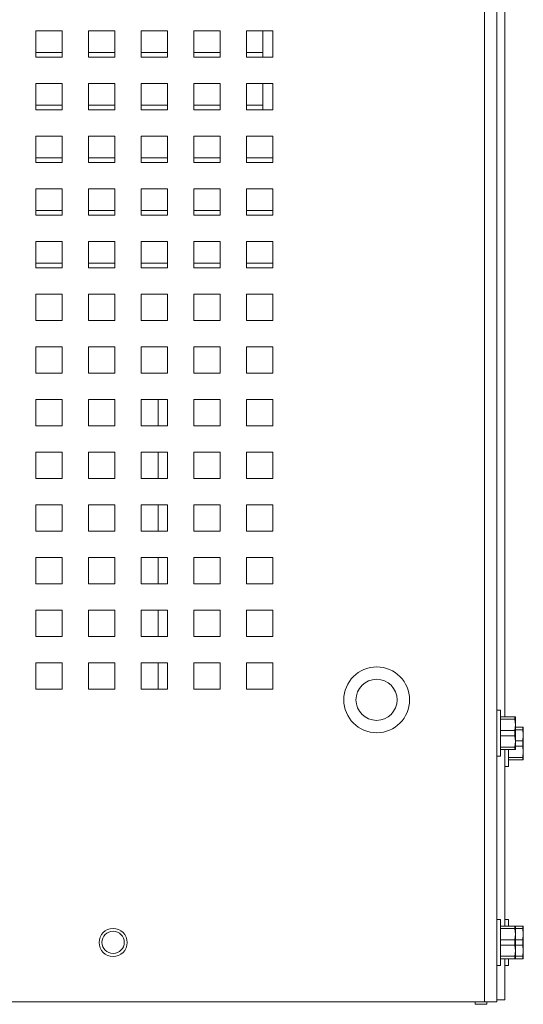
# Model space of a CAD drawing. Header units: inches. Extents: x 1 to 109, y 1 to 85.
# Tile 16 of 68: x 59.34 to 62.52, y 11.06 to 17.29. Entities that reach past the tile are written whole.
import ezdxf

# ---------------------------------------------------------------- set-up
doc = ezdxf.new("R2010")
doc.units = ezdxf.units.IN
doc.header["$MEASUREMENT"] = 0

msp = doc.modelspace()

# ---------------------------------------------------------------- linework, layer by layer
at = {"color": 7, "linetype": 'Continuous', "lineweight": 15, "ltscale": 5}
for p, q in [((62.3554, 24.3069), (62.3554, 11.0777)), ((62.2765, 11.0777), (62.2765, 24.2902)), ((62.4052, 12.8817), (62.4052, 17.9925)), ((59.6054, 17.2235), (59.4387, 17.2235)), ((59.4387, 17.2235), (59.4387, 17.0569)), ((59.6054, 17.0569), (59.6054, 17.2235)), ((59.9387, 17.2235), (59.7721, 17.2235)), ((59.7721, 17.2235), (59.7721, 17.0569)), ((59.9387, 17.0569), (59.9387, 17.2235)), ((60.2721, 17.2235), (60.1054, 17.2235)), ((60.1054, 17.2235), (60.1054, 17.0569)), ((60.2721, 17.0569), (60.2721, 17.2235)), ((60.6054, 17.2235), (60.4387, 17.2235)), ((60.4387, 17.2235), (60.4387, 17.0569)), ((60.6054, 17.0569), (60.6054, 17.2235)), ((60.9387, 17.2235), (60.7721, 17.2235)), ((60.7721, 17.2235), (60.7721, 17.0569)), ((60.8744, 17.2235), (60.8744, 17.0569)), ((60.9387, 17.0569), (60.9387, 17.2235)), ((59.6054, 17.086), (59.4389, 17.086)), ((59.4389, 17.086), (59.4389, 17.0569)), ((59.9387, 17.086), (59.7722, 17.086)), ((59.7722, 17.086), (59.7722, 17.0569)), ((60.2721, 17.086), (60.1056, 17.086)), ((60.1056, 17.086), (60.1056, 17.0569)), ((60.6054, 17.086), (60.4389, 17.086)), ((60.4389, 17.086), (60.4389, 17.0569)), ((60.8744, 17.086), (60.7722, 17.086)), ((60.7722, 17.086), (60.7722, 17.0569)), ((59.4387, 17.0569), (59.6054, 17.0569)), ((59.7721, 17.0569), (59.9387, 17.0569)), ((60.1054, 17.0569), (60.2721, 17.0569)), ((60.4387, 17.0569), (60.6054, 17.0569)), ((60.7721, 17.0569), (60.9387, 17.0569)), ((59.6054, 16.8902), (59.4387, 16.8902)), ((59.4387, 16.8902), (59.4387, 16.7235)), ((59.6054, 16.7235), (59.6054, 16.8902)), ((59.9387, 16.8902), (59.7721, 16.8902)), ((59.7721, 16.8902), (59.7721, 16.7235)), ((59.9387, 16.7235), (59.9387, 16.8902)), ((60.2721, 16.8902), (60.1054, 16.8902)), ((60.1054, 16.8902), (60.1054, 16.7235)), ((60.2721, 16.7235), (60.2721, 16.8902)), ((60.6054, 16.8902), (60.4387, 16.8902)), ((60.4387, 16.8902), (60.4387, 16.7235)), ((60.6054, 16.7235), (60.6054, 16.8902)), ((60.9387, 16.8902), (60.7721, 16.8902)), ((60.7721, 16.8902), (60.7721, 16.7235)), ((60.8744, 16.8902), (60.8744, 16.7235)), ((60.9387, 16.7235), (60.9387, 16.8902)), ((59.4387, 16.7235), (59.6054, 16.7235)), ((59.6054, 16.7527), (59.4389, 16.7527)), ((59.4389, 16.7527), (59.4389, 16.7235)), ((59.7721, 16.7235), (59.9387, 16.7235)), ((59.9387, 16.7527), (59.7722, 16.7527)), ((59.7722, 16.7527), (59.7722, 16.7235)), ((60.1054, 16.7235), (60.2721, 16.7235)), ((60.2721, 16.7527), (60.1056, 16.7527)), ((60.1056, 16.7527), (60.1056, 16.7235)), ((60.4387, 16.7235), (60.6054, 16.7235)), ((60.6054, 16.7527), (60.4389, 16.7527)), ((60.4389, 16.7527), (60.4389, 16.7235)), ((60.7721, 16.7235), (60.9387, 16.7235)), ((60.8744, 16.7527), (60.7722, 16.7527)), ((60.7722, 16.7527), (60.7722, 16.7235)), ((59.6054, 16.5569), (59.4387, 16.5569)), ((59.4387, 16.5569), (59.4387, 16.3902)), ((59.6054, 16.3902), (59.6054, 16.5569)), ((59.9387, 16.5569), (59.7721, 16.5569)), ((59.7721, 16.5569), (59.7721, 16.3902)), ((59.9387, 16.3902), (59.9387, 16.5569)), ((60.2721, 16.5569), (60.1054, 16.5569)), ((60.1054, 16.5569), (60.1054, 16.3902)), ((60.2721, 16.3902), (60.2721, 16.5569)), ((60.6054, 16.5569), (60.4387, 16.5569)), ((60.4387, 16.5569), (60.4387, 16.3902)), ((60.6054, 16.3902), (60.6054, 16.5569)), ((60.9387, 16.5569), (60.7721, 16.5569)), ((60.7721, 16.5569), (60.7721, 16.3902)), ((60.9387, 16.3902), (60.9387, 16.5569)), ((59.6054, 16.4194), (59.4389, 16.4194)), ((59.4389, 16.4194), (59.4389, 16.3902)), ((59.9387, 16.4194), (59.7722, 16.4194)), ((59.7722, 16.4194), (59.7722, 16.3902)), ((60.2721, 16.4194), (60.1056, 16.4194)), ((60.1056, 16.4194), (60.1056, 16.3902)), ((60.6054, 16.4194), (60.4389, 16.4194)), ((60.4389, 16.4194), (60.4389, 16.3902)), ((60.9387, 16.4194), (60.7722, 16.4194)), ((60.7722, 16.4194), (60.7722, 16.3902)), ((59.4387, 16.3902), (59.6054, 16.3902)), ((59.7721, 16.3902), (59.9387, 16.3902)), ((60.1054, 16.3902), (60.2721, 16.3902)), ((60.4387, 16.3902), (60.6054, 16.3902)), ((60.7721, 16.3902), (60.9387, 16.3902)), ((59.6054, 16.2235), (59.4387, 16.2235)), ((59.4387, 16.2235), (59.4387, 16.0569)), ((59.6054, 16.0569), (59.6054, 16.2235)), ((59.9387, 16.2235), (59.7721, 16.2235)), ((59.7721, 16.2235), (59.7721, 16.0569)), ((59.9387, 16.0569), (59.9387, 16.2235)), ((60.2721, 16.2235), (60.1054, 16.2235)), ((60.1054, 16.2235), (60.1054, 16.0569)), ((60.2721, 16.0569), (60.2721, 16.2235)), ((60.6054, 16.2235), (60.4387, 16.2235)), ((60.4387, 16.2235), (60.4387, 16.0569)), ((60.6054, 16.0569), (60.6054, 16.2235)), ((60.9387, 16.2235), (60.7721, 16.2235)), ((60.7721, 16.2235), (60.7721, 16.0569)), ((60.9387, 16.0569), (60.9387, 16.2235)), ((59.6054, 16.086), (59.4389, 16.086)), ((59.4389, 16.086), (59.4389, 16.0569)), ((59.9387, 16.086), (59.7722, 16.086)), ((59.7722, 16.086), (59.7722, 16.0569)), ((60.2721, 16.086), (60.1056, 16.086)), ((60.1056, 16.086), (60.1056, 16.0569)), ((60.6054, 16.086), (60.4389, 16.086)), ((60.4389, 16.086), (60.4389, 16.0569)), ((60.9387, 16.086), (60.7722, 16.086)), ((60.7722, 16.086), (60.7722, 16.0569)), ((59.4387, 16.0569), (59.6054, 16.0569)), ((59.7721, 16.0569), (59.9387, 16.0569)), ((60.1054, 16.0569), (60.2721, 16.0569)), ((60.4387, 16.0569), (60.6054, 16.0569)), ((60.7721, 16.0569), (60.9387, 16.0569)), ((59.6054, 15.8902), (59.4387, 15.8902)), ((59.4387, 15.8902), (59.4387, 15.7235)), ((59.6054, 15.7235), (59.6054, 15.8902)), ((59.9387, 15.8902), (59.7721, 15.8902)), ((59.7721, 15.8902), (59.7721, 15.7235)), ((59.9387, 15.7235), (59.9387, 15.8902)), ((60.2721, 15.8902), (60.1054, 15.8902)), ((60.1054, 15.8902), (60.1054, 15.7235)), ((60.2721, 15.7235), (60.2721, 15.8902)), ((60.6054, 15.8902), (60.4387, 15.8902)), ((60.4387, 15.8902), (60.4387, 15.7235)), ((60.6054, 15.7235), (60.6054, 15.8902)), ((60.9387, 15.8902), (60.7721, 15.8902)), ((60.7721, 15.8902), (60.7721, 15.7235)), ((60.9387, 15.7235), (60.9387, 15.8902)), ((59.4387, 15.7235), (59.6054, 15.7235)), ((59.6054, 15.7527), (59.4389, 15.7527)), ((59.4389, 15.7527), (59.4389, 15.7235)), ((59.7721, 15.7235), (59.9387, 15.7235)), ((59.9387, 15.7527), (59.7722, 15.7527)), ((59.7722, 15.7527), (59.7722, 15.7235)), ((60.1054, 15.7235), (60.2721, 15.7235)), ((60.2721, 15.7527), (60.1056, 15.7527)), ((60.1056, 15.7527), (60.1056, 15.7235)), ((60.4387, 15.7235), (60.6054, 15.7235)), ((60.6054, 15.7527), (60.4389, 15.7527)), ((60.4389, 15.7527), (60.4389, 15.7235)), ((60.7721, 15.7235), (60.9387, 15.7235)), ((60.9387, 15.7527), (60.7722, 15.7527)), ((60.7722, 15.7527), (60.7722, 15.7235)), ((59.6054, 15.5569), (59.4387, 15.5569)), ((59.4387, 15.5569), (59.4387, 15.3902)), ((59.6054, 15.3902), (59.6054, 15.5569)), ((59.9387, 15.5569), (59.7721, 15.5569)), ((59.7721, 15.5569), (59.7721, 15.3902)), ((59.9387, 15.3902), (59.9387, 15.5569)), ((60.2721, 15.5569), (60.1054, 15.5569)), ((60.1054, 15.5569), (60.1054, 15.3902)), ((60.2721, 15.3902), (60.2721, 15.5569)), ((60.6054, 15.5569), (60.4387, 15.5569)), ((60.4387, 15.5569), (60.4387, 15.3902)), ((60.6054, 15.3902), (60.6054, 15.5569)), ((60.9387, 15.5569), (60.7721, 15.5569)), ((60.7721, 15.5569), (60.7721, 15.3902)), ((60.9387, 15.3902), (60.9387, 15.5569)), ((59.4387, 15.3902), (59.6054, 15.3902)), ((59.7721, 15.3902), (59.9387, 15.3902)), ((60.1054, 15.3902), (60.2721, 15.3902)), ((60.4387, 15.3902), (60.6054, 15.3902)), ((60.7721, 15.3902), (60.9387, 15.3902)), ((59.6054, 15.2235), (59.4387, 15.2235)), ((59.4387, 15.2235), (59.4387, 15.0569)), ((59.6054, 15.0569), (59.6054, 15.2235)), ((59.9387, 15.2235), (59.7721, 15.2235)), ((59.7721, 15.2235), (59.7721, 15.0569)), ((59.9387, 15.0569), (59.9387, 15.2235)), ((60.2721, 15.2235), (60.1054, 15.2235)), ((60.1054, 15.2235), (60.1054, 15.0569)), ((60.2721, 15.0569), (60.2721, 15.2235)), ((60.6054, 15.2235), (60.4387, 15.2235)), ((60.4387, 15.2235), (60.4387, 15.0569)), ((60.6054, 15.0569), (60.6054, 15.2235)), ((60.9387, 15.2235), (60.7721, 15.2235)), ((60.7721, 15.2235), (60.7721, 15.0569)), ((60.9387, 15.0569), (60.9387, 15.2235)), ((59.4387, 15.0569), (59.6054, 15.0569)), ((59.7721, 15.0569), (59.9387, 15.0569)), ((60.1054, 15.0569), (60.2721, 15.0569)), ((60.4387, 15.0569), (60.6054, 15.0569)), ((60.7721, 15.0569), (60.9387, 15.0569)), ((59.6054, 14.8902), (59.4387, 14.8902)), ((59.4387, 14.8902), (59.4387, 14.7235)), ((59.6054, 14.7235), (59.6054, 14.8902)), ((59.9387, 14.8902), (59.7721, 14.8902)), ((59.7721, 14.8902), (59.7721, 14.7235)), ((59.9387, 14.7235), (59.9387, 14.8902)), ((60.2721, 14.8902), (60.1054, 14.8902)), ((60.1054, 14.8902), (60.1054, 14.7235)), ((60.2137, 14.7235), (60.2137, 14.8902)), ((60.2721, 14.7235), (60.2721, 14.8902)), ((60.6054, 14.8902), (60.4387, 14.8902)), ((60.4387, 14.8902), (60.4387, 14.7235)), ((60.6054, 14.7235), (60.6054, 14.8902)), ((60.9387, 14.8902), (60.7721, 14.8902)), ((60.7721, 14.8902), (60.7721, 14.7235)), ((60.9387, 14.7235), (60.9387, 14.8902)), ((59.4387, 14.7235), (59.6054, 14.7235)), ((59.7721, 14.7235), (59.9387, 14.7235)), ((60.1054, 14.7235), (60.2721, 14.7235)), ((60.4387, 14.7235), (60.6054, 14.7235)), ((60.7721, 14.7235), (60.9387, 14.7235)), ((59.6054, 14.5569), (59.4387, 14.5569)), ((59.4387, 14.5569), (59.4387, 14.3902)), ((59.6054, 14.3902), (59.6054, 14.5569)), ((59.9387, 14.5569), (59.7721, 14.5569)), ((59.7721, 14.5569), (59.7721, 14.3902)), ((59.9387, 14.3902), (59.9387, 14.5569)), ((60.2721, 14.5569), (60.1054, 14.5569)), ((60.1054, 14.5569), (60.1054, 14.3902)), ((60.2137, 14.3902), (60.2137, 14.5569)), ((60.2721, 14.3902), (60.2721, 14.5569)), ((60.6054, 14.5569), (60.4387, 14.5569)), ((60.4387, 14.5569), (60.4387, 14.3902)), ((60.6054, 14.3902), (60.6054, 14.5569)), ((60.9387, 14.5569), (60.7721, 14.5569)), ((60.7721, 14.5569), (60.7721, 14.3902)), ((60.9387, 14.3902), (60.9387, 14.5569)), ((59.4387, 14.3902), (59.6054, 14.3902)), ((59.7721, 14.3902), (59.9387, 14.3902)), ((60.1054, 14.3902), (60.2721, 14.3902)), ((60.4387, 14.3902), (60.6054, 14.3902)), ((60.7721, 14.3902), (60.9387, 14.3902)), ((59.6054, 14.2235), (59.4387, 14.2235)), ((59.4387, 14.2235), (59.4387, 14.0569)), ((59.6054, 14.0569), (59.6054, 14.2235)), ((59.9387, 14.2235), (59.7721, 14.2235)), ((59.7721, 14.2235), (59.7721, 14.0569)), ((59.9387, 14.0569), (59.9387, 14.2235)), ((60.2721, 14.2235), (60.1054, 14.2235)), ((60.1054, 14.2235), (60.1054, 14.0569)), ((60.2137, 14.0569), (60.2137, 14.2235)), ((60.2721, 14.0569), (60.2721, 14.2235)), ((60.6054, 14.2235), (60.4387, 14.2235)), ((60.4387, 14.2235), (60.4387, 14.0569)), ((60.6054, 14.0569), (60.6054, 14.2235)), ((60.9387, 14.2235), (60.7721, 14.2235)), ((60.7721, 14.2235), (60.7721, 14.0569)), ((60.9387, 14.0569), (60.9387, 14.2235)), ((59.4387, 14.0569), (59.6054, 14.0569)), ((59.7721, 14.0569), (59.9387, 14.0569)), ((60.1054, 14.0569), (60.2721, 14.0569)), ((60.4387, 14.0569), (60.6054, 14.0569)), ((60.7721, 14.0569), (60.9387, 14.0569)), ((59.6054, 13.8902), (59.4387, 13.8902)), ((59.4387, 13.8902), (59.4387, 13.7235)), ((59.6054, 13.7235), (59.6054, 13.8902)), ((59.9387, 13.8902), (59.7721, 13.8902)), ((59.7721, 13.8902), (59.7721, 13.7235)), ((59.9387, 13.7235), (59.9387, 13.8902)), ((60.2721, 13.8902), (60.1054, 13.8902)), ((60.1054, 13.8902), (60.1054, 13.7235)), ((60.2137, 13.7235), (60.2137, 13.8902)), ((60.2721, 13.7235), (60.2721, 13.8902)), ((60.6054, 13.8902), (60.4387, 13.8902)), ((60.4387, 13.8902), (60.4387, 13.7235)), ((60.6054, 13.7235), (60.6054, 13.8902)), ((60.9387, 13.8902), (60.7721, 13.8902)), ((60.7721, 13.8902), (60.7721, 13.7235)), ((60.9387, 13.7235), (60.9387, 13.8902)), ((59.4387, 13.7235), (59.6054, 13.7235)), ((59.7721, 13.7235), (59.9387, 13.7235)), ((60.1054, 13.7235), (60.2721, 13.7235)), ((60.4387, 13.7235), (60.6054, 13.7235)), ((60.7721, 13.7235), (60.9387, 13.7235)), ((59.6054, 13.5569), (59.4387, 13.5569)), ((59.4387, 13.5569), (59.4387, 13.3902)), ((59.6054, 13.3902), (59.6054, 13.5569)), ((59.9387, 13.5569), (59.7721, 13.5569)), ((59.7721, 13.5569), (59.7721, 13.3902)), ((59.9387, 13.3902), (59.9387, 13.5569)), ((60.2721, 13.5569), (60.1054, 13.5569)), ((60.1054, 13.5569), (60.1054, 13.3902)), ((60.2137, 13.3902), (60.2137, 13.5569)), ((60.2721, 13.3902), (60.2721, 13.5569)), ((60.6054, 13.5569), (60.4387, 13.5569)), ((60.4387, 13.5569), (60.4387, 13.3902)), ((60.6054, 13.3902), (60.6054, 13.5569)), ((60.9387, 13.5569), (60.7721, 13.5569)), ((60.7721, 13.5569), (60.7721, 13.3902)), ((60.9387, 13.3902), (60.9387, 13.5569)), ((59.4387, 13.3902), (59.6054, 13.3902)), ((59.7721, 13.3902), (59.9387, 13.3902)), ((60.1054, 13.3902), (60.2721, 13.3902)), ((60.4387, 13.3902), (60.6054, 13.3902)), ((60.7721, 13.3902), (60.9387, 13.3902)), ((59.6054, 13.2235), (59.4387, 13.2235)), ((59.4387, 13.2235), (59.4387, 13.0569)), ((59.6054, 13.0569), (59.6054, 13.2235)), ((59.9387, 13.2235), (59.7721, 13.2235)), ((59.7721, 13.2235), (59.7721, 13.0569)), ((59.9387, 13.0569), (59.9387, 13.2235)), ((60.2721, 13.2235), (60.1054, 13.2235)), ((60.1054, 13.2235), (60.1054, 13.0569)), ((60.2137, 13.0569), (60.2137, 13.2235)), ((60.2721, 13.0569), (60.2721, 13.2235)), ((60.6054, 13.2235), (60.4387, 13.2235)), ((60.4387, 13.2235), (60.4387, 13.0569)), ((60.6054, 13.0569), (60.6054, 13.2235)), ((60.9387, 13.2235), (60.7721, 13.2235)), ((60.7721, 13.2235), (60.7721, 13.0569)), ((60.9387, 13.0569), (60.9387, 13.2235)), ((59.4387, 13.0569), (59.6054, 13.0569)), ((59.7721, 13.0569), (59.9387, 13.0569)), ((60.1054, 13.0569), (60.2721, 13.0569)), ((60.4387, 13.0569), (60.6054, 13.0569)), ((60.7721, 13.0569), (60.9387, 13.0569)), ((62.3789, 12.9225), (62.3554, 12.9225)), ((62.3789, 12.6325), (62.3789, 12.9225)), ((62.3789, 12.8817), (62.4692, 12.8817)), ((62.4692, 12.8653), (62.3789, 12.8653)), ((62.4692, 12.8653), (62.4692, 12.8817)), ((62.4692, 12.8817), (62.4725, 12.8817)), ((62.4729, 12.8296), (62.4692, 12.8653)), ((62.4729, 12.8809), (62.4725, 12.8817)), ((62.4729, 12.8809), (62.4729, 12.8296)), ((62.3789, 12.794), (62.4692, 12.794)), ((62.4692, 12.794), (62.4729, 12.8296)), ((62.4692, 12.7611), (62.4692, 12.794)), ((62.4729, 12.8296), (62.4729, 12.7255)), ((62.4729, 12.816), (62.5191, 12.816)), ((62.5191, 12.7996), (62.4729, 12.7996)), ((62.5191, 12.7996), (62.5191, 12.816)), ((62.5191, 12.816), (62.5223, 12.816)), ((62.5227, 12.764), (62.5191, 12.7996)), ((62.5227, 12.8152), (62.5223, 12.816)), ((62.5227, 12.8152), (62.5227, 12.764)), ((62.4692, 12.7611), (62.3789, 12.7611)), ((62.4729, 12.7255), (62.4692, 12.7611)), ((62.4692, 12.6898), (62.4729, 12.7255)), ((62.4729, 12.7283), (62.5191, 12.7283)), ((62.4729, 12.7255), (62.4729, 12.6742)), ((62.5191, 12.7283), (62.5227, 12.764)), ((62.5191, 12.6954), (62.5191, 12.7283)), ((62.5227, 12.764), (62.5227, 12.6598)), ((62.3789, 12.6898), (62.4692, 12.6898)), ((62.4692, 12.6734), (62.3789, 12.6734)), ((62.4052, 11.5569), (62.4052, 12.6734)), ((62.4287, 12.5669), (62.4287, 12.6734)), ((62.4692, 12.6734), (62.4692, 12.6898)), ((62.4725, 12.6734), (62.4692, 12.6734)), ((62.4725, 12.6734), (62.4729, 12.6742)), ((62.5191, 12.6954), (62.4729, 12.6954)), ((62.5227, 12.6598), (62.5191, 12.6954)), ((62.5191, 12.6241), (62.5227, 12.6598)), ((62.5227, 12.6598), (62.5227, 12.6085)), ((62.3554, 12.6325), (62.3789, 12.6325)), ((62.4287, 12.6241), (62.5191, 12.6241)), ((62.5191, 12.6077), (62.4287, 12.6077)), ((62.5191, 12.6077), (62.5191, 12.6241)), ((62.5223, 12.6077), (62.5191, 12.6077)), ((62.5223, 12.6077), (62.5227, 12.6085)), ((62.4052, 12.5669), (62.4287, 12.5669)), ((62.3789, 11.5977), (62.3554, 11.5977)), ((62.3789, 11.3077), (62.3789, 11.5977)), ((62.4287, 11.5977), (62.4052, 11.5977)), ((62.4287, 11.5569), (62.4287, 11.5977)), ((62.3789, 11.5569), (62.4692, 11.5569)), ((62.4692, 11.5404), (62.3789, 11.5404)), ((62.4692, 11.5404), (62.4692, 11.5569)), ((62.4692, 11.5569), (62.4725, 11.5569)), ((62.4729, 11.5048), (62.4692, 11.5404)), ((62.4729, 11.5561), (62.4725, 11.5569)), ((62.4729, 11.5561), (62.4729, 11.5048)), ((62.5191, 11.5404), (62.4729, 11.5404)), ((62.4755, 11.5569), (62.5191, 11.5569)), ((62.5191, 11.5404), (62.5191, 11.5569)), ((62.5191, 11.5569), (62.5223, 11.5569)), ((62.5227, 11.5048), (62.5191, 11.5404)), ((62.5227, 11.5561), (62.5223, 11.5569)), ((62.5227, 11.5561), (62.5227, 11.5048)), ((62.3789, 11.4691), (62.4692, 11.4691)), ((62.4692, 11.4691), (62.4729, 11.5048)), ((62.4692, 11.4363), (62.4692, 11.4691)), ((62.4729, 11.5048), (62.4729, 11.4006)), ((62.4729, 11.4691), (62.5191, 11.4691)), ((62.5191, 11.4691), (62.5227, 11.5048)), ((62.5191, 11.4363), (62.5191, 11.4691)), ((62.5227, 11.5048), (62.5227, 11.4006)), ((62.4692, 11.4363), (62.3789, 11.4363)), ((62.4729, 11.4006), (62.4692, 11.4363)), ((62.5191, 11.4363), (62.4729, 11.4363)), ((62.5227, 11.4006), (62.5191, 11.4363)), ((62.3789, 11.365), (62.4692, 11.365)), ((62.4692, 11.3485), (62.3789, 11.3485)), ((62.4052, 11.0902), (62.4052, 11.3485)), ((62.4287, 11.3077), (62.4287, 11.3485)), ((62.4692, 11.365), (62.4729, 11.4006)), ((62.4692, 11.3485), (62.4692, 11.365)), ((62.4725, 11.3485), (62.4692, 11.3485)), ((62.4725, 11.3485), (62.4729, 11.3494)), ((62.4729, 11.4006), (62.4729, 11.3494)), ((62.4729, 11.365), (62.5191, 11.365)), ((62.5191, 11.3485), (62.4755, 11.3485)), ((62.5191, 11.365), (62.5227, 11.4006)), ((62.5191, 11.3485), (62.5191, 11.365)), ((62.5223, 11.3485), (62.5191, 11.3485)), ((62.5223, 11.3485), (62.5227, 11.3494)), ((62.5227, 11.4006), (62.5227, 11.3494)), ((62.3554, 11.3077), (62.3789, 11.3077)), ((62.4052, 11.3077), (62.4287, 11.3077)), ((62.2765, 11.0777), (44.7676, 11.0777)), ((62.2181, 11.0777), (62.2181, 11.0613)), ((62.2181, 11.0613), (62.2929, 11.0613)), ((62.3554, 11.0777), (62.2765, 11.0777)), ((62.2929, 11.0613), (62.2929, 11.0777)), ((62.4052, 11.0902), (62.3554, 11.0902))]:
    msp.add_line(p, q, dxfattribs=at)
at = {"color": 7, "linetype": 'Continuous', "lineweight": 15, "ltscale": 25}
for centre, radius in [((61.5954, 12.9885), 0.2083), ((61.5944, 12.9885), 0.13), ((59.9279, 11.4525), 0.0888), ((59.9279, 11.4535), 0.0705)]:
    msp.add_circle(centre, radius, dxfattribs=at)

doc.saveas('drawing.dxf')
